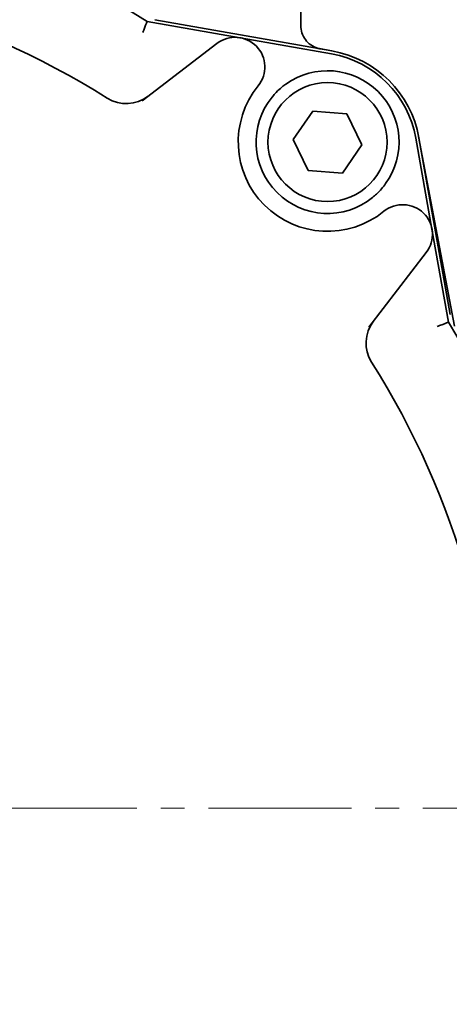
# Model space of a CAD drawing. Header units: millimetres. Extents: x -1179 to 1221, y -429 to 923.
# Tile 22 of 33: x 24 to 60, y 766 to 849. Entities that reach past the tile are written whole.
import ezdxf

# ---------------------------------------------------------------- set-up
doc = ezdxf.new("R2010")
doc.units = ezdxf.units.MM
doc.linetypes.add('点画线', pattern=[18, 12, -2, 2, -2])
doc.layers.add('中心线层', color=1, linetype='点画线', lineweight=18)
doc.layers.add('粗实线层', color=7, linetype='Continuous', lineweight=35)

msp = doc.modelspace()

# ---------------------------------------------------------------- linework, layer by layer
at = {"layer": '中心线层'}
msp.add_line((-104.2103, 782.4813), (91.7897, 782.4813), dxfattribs=at)
at = {"layer": '粗实线层'}
for p, q in [((47.5397, 874.4813), (47.5397, 848.2849)), ((42.4643, 847.2501), (34.6456, 848.6316)), ((50.1564, 846.1448), (35.2954, 848.7706)), ((40.5074, 846.7716), (34.2293, 841.9542)), ((50.1129, 845.8986), (42.4643, 847.2501)), ((50.2569, 846.1265), (48.9656, 846.3698)), ((46.9112, 838.7003), (48.5401, 841.0836)), ((48.5401, 841.0836), (51.4185, 840.8646)), ((51.4185, 840.8646), (52.6681, 838.2623)), ((48.1608, 836.098), (46.9112, 838.7003)), ((58.5584, 831.156), (57.207, 838.8046)), ((60.4395, 823.0016), (57.4348, 838.9485)), ((60.079, 823.9871), (57.4532, 838.8481)), ((52.6681, 838.2623), (51.0392, 835.879)), ((51.0392, 835.879), (48.1608, 836.098)), ((59.9399, 823.3373), (58.5584, 831.156)), ((53.2625, 822.9209), (58.0799, 829.1991))]:
    msp.add_line(p, q, dxfattribs=at)
msp.add_circle((49.7897, 838.4813), 5, dxfattribs=at)
for centre, radius, start, end in [((-6.2103, 782.4813), 77.75, 58.299562, 121.700438), ((-6.2103, 782.4813), 70.5, 57.854179, 122.145821), ((42.0293, 844.7882), 2.5, 320.899056, 127.5), ((48.5904, 837.2821), 9, 10.020263, 79.979737), ((48.5904, 837.2821), 8.75, 10.020263, 79.979737), ((49.7897, 838.4813), 6, 324.395316, 125.604684), ((49.7897, 838.4813), 7.5, 140.899056, 309.100944), ((32.8972, 844.7135), 3, 237.854179, 307.5), ((49.7897, 838.4813), 6, 140.899056, 309.100944), ((56.0966, 830.721), 2.5, 322.5, 129.100944), ((56.0219, 821.5889), 3, 142.5, 212.145821), ((-6.2103, 782.4813), 77.75, 328.299562, 31.700438), ((-6.2103, 782.4813), 70.5, 327.854179, 32.145821)]:
    msp.add_arc(centre, radius, start, end, dxfattribs=at)
for points, knots in [([(34.2824, 847.6803), (34.3078, 847.7468), (34.3332, 847.8131), (34.3581, 847.8782), (34.3824, 847.9418), (34.4061, 848.0039), (34.4289, 848.0636), (34.472, 848.1765), (34.5112, 848.2791), (34.5441, 848.3653), (34.5763, 848.4499), (34.602, 848.5171), (34.6194, 848.5628), (34.6367, 848.6082), (34.6456, 848.6316), (34.6456, 848.6316)], [0, 0, 0, 0, 0.1367896, 0.1367896, 0.1367896, 0.2704625, 0.2704625, 0.2704625, 0.5236046, 0.5236046, 0.5236046, 0.7720989, 0.7720989, 0.7720989, 1.0182894, 1.0182894, 1.0182894, 1.0182894]), ([(47.5396, 848.2848), (47.5395, 848.0751), (47.5738, 847.863), (47.7046, 847.4617), (47.8038, 847.2675), (48.0557, 846.9288), (48.2099, 846.7794), (48.555, 846.5343), (48.7509, 846.4366), (48.9936, 846.361), (49.0327, 846.3502), (49.0919, 846.3357), (49.1118, 846.3312), (49.1416, 846.3249), (49.1516, 846.3228), (49.1716, 846.3189), (49.1818, 846.3171), (49.1917, 846.3153)], [0, 0, 0, 0, 0.6307428, 0.6307428, 1.2700107, 1.2700107, 1.9005886, 1.9005886, 2.5432672, 2.5432672, 2.665335, 2.665335, 2.7265848, 2.7265848, 2.7572375, 2.7572375, 2.7879003, 2.7879003, 2.7879003, 2.7879003]), ([(42.524, 847.2394), (42.5069, 847.2425), (42.4897, 847.2456), (42.4698, 847.2491), (42.4671, 847.2496), (42.4643, 847.2501)], [0, 0, 0, 0, 0.052242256, 0.052242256, 0.060648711, 0.060648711, 0.060648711, 0.060648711]), ([(45.1335, 842.2655), (45.1418, 842.2758), (45.1503, 842.2861), (45.2638, 842.4239), (45.3724, 842.5451), (45.6384, 842.8189), (45.7966, 842.9647), (46.0719, 843.1929), (46.1837, 843.2788), (46.2965, 843.3597)], [0, 0, 0, 0, 0.0387522, 0.0387522, 0.5199414, 0.5199414, 1.1671662, 1.1671662, 1.6014898, 1.6014898, 1.6014898, 1.6014898]), ([(54.668, 834.9882), (54.5601, 834.8375), (54.4454, 834.6921), (54.1925, 834.4002), (54.0521, 834.2538), (53.7974, 834.0137), (53.6876, 833.9176), (53.5738, 833.8251)], [0, 0, 0, 0, 0.5546413, 0.5546413, 1.1598833, 1.1598833, 1.6014841, 1.6014841, 1.6014841, 1.6014841]), ([(58.5584, 831.156), (58.558, 831.1586), (58.5575, 831.1612), (58.5563, 831.1679), (58.5556, 831.1719), (58.5549, 831.1759)], [0, 0, 0, 0, 0.007977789, 0.007977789, 0.020246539, 0.020246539, 0.020246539, 0.020246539]), ([(59.9399, 823.3373), (59.9399, 823.3373), (59.9165, 823.3284), (59.8712, 823.3111), (59.8254, 823.2936), (59.7582, 823.268), (59.6736, 823.2357), (59.5874, 823.2029), (59.4849, 823.1637), (59.3719, 823.1206), (59.3123, 823.0978), (59.2501, 823.0741), (59.1865, 823.0497), (59.1214, 823.0249), (59.0551, 822.9995), (58.9886, 822.9741)], [0, 0, 0, 0, 0.2461905, 0.2461905, 0.2461905, 0.4946848, 0.4946848, 0.4946848, 0.7478269, 0.7478269, 0.7478269, 0.8814998, 0.8814998, 0.8814998, 1.0182894, 1.0182894, 1.0182894, 1.0182894])]:
    msp.add_open_spline(points, degree=3, knots=knots, dxfattribs=at)

doc.saveas('drawing.dxf')
